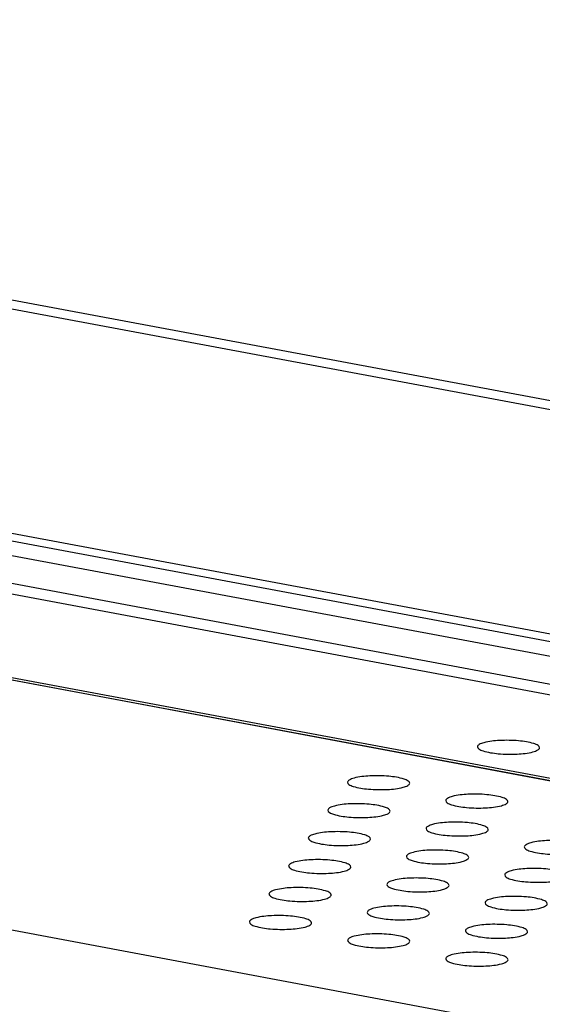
# Model space of a CAD drawing. Header units: millimetres. Extents: x 19192 to 20904, y 1507 to 2734.
# Tile 35 of 80: x 19969 to 19990, y 1610 to 1650. Entities that reach past the tile are written whole.
import ezdxf

# ---------------------------------------------------------------- set-up
doc = ezdxf.new("R2010")
doc.units = ezdxf.units.MM
doc.layers.add('02___PRT_ALL_AXES', color=7, linetype='Continuous')

msp = doc.modelspace()

# ---------------------------------------------------------------- linework, layer by layer
at = {"color": 7, "linetype": 'Continuous'}
for p, q in [((20024.58, 1618.28), (19194.439, 1773.526)), ((20024.249, 1617.752), (19194.108, 1772.998)), ((20025.196, 1616.457), (19192.996, 1772.088)), ((19193.209, 1771.633), (20025.409, 1616.002)), ((20066.845, 1604.783), (19284.294, 1751.135)), ((20066.848, 1604.79), (19284.328, 1751.136)), ((19284.539, 1751.202), (20066.879, 1604.889)), ((20063.704, 1595.328), (19262.454, 1745.177)), ((20023.915, 1627.724), (19611.091, 1704.927)), ((19612.31, 1705.071), (20025.134, 1627.868)), ((19610.429, 1696.049), (20023.253, 1618.846))]:
    msp.add_line(p, q, dxfattribs=at)
at = {"layer": '02___PRT_ALL_AXES', "color": 7, "linetype": 'Continuous'}
for points, knots in [([(19990.325, 1620.353), (19990.326, 1620.387), (19990.245, 1620.469), (19989.964, 1620.567), (19989.435, 1620.65), (19988.764, 1620.658), (19988.294, 1620.612), (19988.089, 1620.556)], [0, 0, 0, 0, 0.04474, 0.126624, 0.39482, 0.724745, 1, 1, 1, 1]), ([(19987.826, 1620.39), (19987.825, 1620.356), (19987.906, 1620.274), (19988.187, 1620.176), (19988.716, 1620.093), (19989.387, 1620.085), (19989.857, 1620.131), (19990.062, 1620.187)], [0, 0, 0, 0, 0.04474, 0.126624, 0.39482, 0.724745, 1, 1, 1, 1]), ([(19988.089, 1620.556), (19988.022, 1620.538), (19987.924, 1620.51), (19987.826, 1620.428), (19987.826, 1620.39)], [0, 0, 0, 0, 0.6489, 1, 1, 1, 1]), ([(19990.062, 1620.187), (19990.129, 1620.205), (19990.227, 1620.233), (19990.325, 1620.315), (19990.325, 1620.353)], [0, 0, 0, 0, 0.6489, 1, 1, 1, 1]), ([(19982.872, 1619.133), (19982.805, 1619.114), (19982.707, 1619.087), (19982.609, 1619.004), (19982.608, 1618.967)], [0, 0, 0, 0, 0.6489, 1, 1, 1, 1]), ([(19985.108, 1618.929), (19985.109, 1618.964), (19985.028, 1619.046), (19984.747, 1619.144), (19984.218, 1619.227), (19983.546, 1619.235), (19983.077, 1619.189), (19982.872, 1619.133)], [0, 0, 0, 0, 0.04474, 0.126624, 0.39482, 0.724745, 1, 1, 1, 1]), ([(19982.608, 1618.967), (19982.608, 1618.932), (19982.689, 1618.851), (19982.969, 1618.753), (19983.499, 1618.67), (19984.17, 1618.661), (19984.64, 1618.708), (19984.845, 1618.764)], [0, 0, 0, 0, 0.04474, 0.126624, 0.39482, 0.724745, 1, 1, 1, 1]), ([(19984.845, 1618.764), (19984.912, 1618.782), (19985.009, 1618.809), (19985.107, 1618.892), (19985.108, 1618.929)], [0, 0, 0, 0, 0.6489, 1, 1, 1, 1]), ([(19986.555, 1618.229), (19986.554, 1618.194), (19986.636, 1618.112), (19986.916, 1618.015), (19987.445, 1617.931), (19988.117, 1617.923), (19988.587, 1617.97), (19988.792, 1618.026)], [0, 0, 0, 0, 0.04474, 0.126624, 0.39482, 0.724745, 1, 1, 1, 1]), ([(19986.818, 1618.395), (19986.751, 1618.376), (19986.654, 1618.349), (19986.556, 1618.266), (19986.555, 1618.229)], [0, 0, 0, 0, 0.6489, 1, 1, 1, 1]), ([(19989.055, 1618.191), (19989.056, 1618.226), (19988.974, 1618.308), (19988.694, 1618.405), (19988.164, 1618.489), (19987.493, 1618.497), (19987.023, 1618.451), (19986.818, 1618.395)], [0, 0, 0, 0, 0.04474, 0.126624, 0.39482, 0.724745, 1, 1, 1, 1]), ([(19981.82, 1617.844), (19981.819, 1617.81), (19981.9, 1617.728), (19982.181, 1617.63), (19982.71, 1617.547), (19983.381, 1617.539), (19983.851, 1617.585), (19984.056, 1617.641)], [0, 0, 0, 0, 0.04474, 0.126624, 0.39482, 0.724745, 1, 1, 1, 1]), ([(19982.083, 1618.01), (19982.016, 1617.992), (19981.918, 1617.964), (19981.82, 1617.882), (19981.82, 1617.844)], [0, 0, 0, 0, 0.6489, 1, 1, 1, 1]), ([(19984.319, 1617.807), (19984.32, 1617.841), (19984.239, 1617.923), (19983.958, 1618.021), (19983.429, 1618.104), (19982.758, 1618.113), (19982.288, 1618.066), (19982.083, 1618.01)], [0, 0, 0, 0, 0.04474, 0.126624, 0.39482, 0.724745, 1, 1, 1, 1]), ([(19984.056, 1617.641), (19984.123, 1617.659), (19984.221, 1617.687), (19984.319, 1617.769), (19984.319, 1617.807)], [0, 0, 0, 0, 0.6489, 1, 1, 1, 1]), ([(19988.792, 1618.026), (19988.859, 1618.044), (19988.956, 1618.071), (19989.054, 1618.154), (19989.055, 1618.191)], [0, 0, 0, 0, 0.6489, 1, 1, 1, 1]), ([(19986.03, 1617.272), (19985.963, 1617.254), (19985.865, 1617.226), (19985.767, 1617.144), (19985.766, 1617.106)], [0, 0, 0, 0, 0.6489, 1, 1, 1, 1]), ([(19985.766, 1617.106), (19985.766, 1617.072), (19985.847, 1616.99), (19986.127, 1616.892), (19986.657, 1616.809), (19987.328, 1616.801), (19987.798, 1616.847), (19988.003, 1616.903)], [0, 0, 0, 0, 0.04474, 0.126624, 0.39482, 0.724745, 1, 1, 1, 1]), ([(19988.266, 1617.069), (19988.267, 1617.103), (19988.186, 1617.185), (19987.905, 1617.283), (19987.376, 1617.366), (19986.704, 1617.374), (19986.235, 1617.328), (19986.03, 1617.272)], [0, 0, 0, 0, 0.04474, 0.126624, 0.39482, 0.724745, 1, 1, 1, 1]), ([(19988.003, 1616.903), (19988.07, 1616.921), (19988.167, 1616.949), (19988.265, 1617.031), (19988.266, 1617.069)], [0, 0, 0, 0, 0.6489, 1, 1, 1, 1]), ([(19981.031, 1616.722), (19981.03, 1616.687), (19981.111, 1616.605), (19981.392, 1616.508), (19981.921, 1616.424), (19982.593, 1616.416), (19983.062, 1616.463), (19983.267, 1616.519)], [0, 0, 0, 0, 0.04474, 0.126624, 0.39482, 0.724745, 1, 1, 1, 1]), ([(19981.294, 1616.888), (19981.227, 1616.869), (19981.13, 1616.842), (19981.032, 1616.759), (19981.031, 1616.722)], [0, 0, 0, 0, 0.6489, 1, 1, 1, 1]), ([(19983.531, 1616.684), (19983.531, 1616.719), (19983.45, 1616.801), (19983.17, 1616.898), (19982.64, 1616.982), (19981.969, 1616.99), (19981.499, 1616.943), (19981.294, 1616.888)], [0, 0, 0, 0, 0.04474, 0.126624, 0.39482, 0.724745, 1, 1, 1, 1]), ([(19983.267, 1616.519), (19983.334, 1616.537), (19983.432, 1616.564), (19983.53, 1616.647), (19983.531, 1616.684)], [0, 0, 0, 0, 0.6489, 1, 1, 1, 1]), ([(19992.213, 1616.331), (19992.214, 1616.365), (19992.132, 1616.447), (19991.852, 1616.545), (19991.322, 1616.628), (19990.651, 1616.636), (19990.181, 1616.59), (19989.976, 1616.534)], [0, 0, 0, 0, 0.04474, 0.126624, 0.39482, 0.724745, 1, 1, 1, 1]), ([(19987.477, 1615.946), (19987.478, 1615.981), (19987.397, 1616.063), (19987.116, 1616.16), (19986.587, 1616.244), (19985.916, 1616.252), (19985.446, 1616.205), (19985.241, 1616.149)], [0, 0, 0, 0, 0.04474, 0.126624, 0.39482, 0.724745, 1, 1, 1, 1]), ([(19989.713, 1616.368), (19989.712, 1616.334), (19989.794, 1616.252), (19990.074, 1616.154), (19990.603, 1616.071), (19991.275, 1616.062), (19991.745, 1616.109), (19991.95, 1616.165)], [0, 0, 0, 0, 0.04474, 0.126624, 0.39482, 0.724745, 1, 1, 1, 1]), ([(19989.976, 1616.534), (19989.909, 1616.516), (19989.812, 1616.488), (19989.714, 1616.406), (19989.713, 1616.368)], [0, 0, 0, 0, 0.6489, 1, 1, 1, 1]), ([(19982.742, 1615.562), (19982.743, 1615.596), (19982.661, 1615.678), (19982.381, 1615.776), (19981.852, 1615.859), (19981.18, 1615.867), (19980.71, 1615.821), (19980.505, 1615.765)], [0, 0, 0, 0, 0.04474, 0.126624, 0.39482, 0.724745, 1, 1, 1, 1]), ([(19984.978, 1615.984), (19984.977, 1615.949), (19985.058, 1615.867), (19985.339, 1615.77), (19985.868, 1615.686), (19986.539, 1615.678), (19987.009, 1615.724), (19987.214, 1615.78)], [0, 0, 0, 0, 0.04474, 0.126624, 0.39482, 0.724745, 1, 1, 1, 1]), ([(19985.241, 1616.149), (19985.174, 1616.131), (19985.076, 1616.104), (19984.978, 1616.021), (19984.978, 1615.984)], [0, 0, 0, 0, 0.6489, 1, 1, 1, 1]), ([(19987.214, 1615.78), (19987.281, 1615.799), (19987.379, 1615.826), (19987.477, 1615.909), (19987.477, 1615.946)], [0, 0, 0, 0, 0.6489, 1, 1, 1, 1]), ([(19980.242, 1615.599), (19980.241, 1615.565), (19980.323, 1615.483), (19980.603, 1615.385), (19981.133, 1615.302), (19981.804, 1615.294), (19982.274, 1615.34), (19982.479, 1615.396)], [0, 0, 0, 0, 0.04474, 0.126624, 0.39482, 0.724745, 1, 1, 1, 1]), ([(19980.505, 1615.765), (19980.438, 1615.747), (19980.341, 1615.719), (19980.243, 1615.637), (19980.242, 1615.599)], [0, 0, 0, 0, 0.6489, 1, 1, 1, 1]), ([(19982.479, 1615.396), (19982.546, 1615.414), (19982.643, 1615.442), (19982.741, 1615.524), (19982.742, 1615.562)], [0, 0, 0, 0, 0.6489, 1, 1, 1, 1]), ([(19991.424, 1615.208), (19991.425, 1615.243), (19991.343, 1615.324), (19991.063, 1615.422), (19990.534, 1615.505), (19989.862, 1615.514), (19989.392, 1615.467), (19989.187, 1615.411)], [0, 0, 0, 0, 0.04474, 0.126624, 0.39482, 0.724745, 1, 1, 1, 1]), ([(19986.689, 1614.824), (19986.689, 1614.858), (19986.608, 1614.94), (19986.328, 1615.038), (19985.798, 1615.121), (19985.127, 1615.129), (19984.657, 1615.083), (19984.452, 1615.027)], [0, 0, 0, 0, 0.04474, 0.126624, 0.39482, 0.724745, 1, 1, 1, 1]), ([(19989.187, 1615.411), (19989.12, 1615.393), (19989.023, 1615.366), (19988.925, 1615.283), (19988.924, 1615.246)], [0, 0, 0, 0, 0.6489, 1, 1, 1, 1]), ([(19988.924, 1615.246), (19988.924, 1615.211), (19989.005, 1615.129), (19989.285, 1615.031), (19989.815, 1614.948), (19990.486, 1614.94), (19990.956, 1614.986), (19991.161, 1615.042)], [0, 0, 0, 0, 0.04474, 0.126624, 0.39482, 0.724745, 1, 1, 1, 1]), ([(19979.717, 1614.642), (19979.65, 1614.624), (19979.552, 1614.597), (19979.454, 1614.514), (19979.453, 1614.477)], [0, 0, 0, 0, 0.6489, 1, 1, 1, 1]), ([(19981.953, 1614.439), (19981.954, 1614.474), (19981.873, 1614.555), (19981.592, 1614.653), (19981.063, 1614.737), (19980.392, 1614.745), (19979.922, 1614.698), (19979.717, 1614.642)], [0, 0, 0, 0, 0.04474, 0.126624, 0.39482, 0.724745, 1, 1, 1, 1]), ([(19984.189, 1614.861), (19984.188, 1614.827), (19984.269, 1614.745), (19984.55, 1614.647), (19985.079, 1614.564), (19985.75, 1614.555), (19986.22, 1614.602), (19986.425, 1614.658)], [0, 0, 0, 0, 0.04474, 0.126624, 0.39482, 0.724745, 1, 1, 1, 1]), ([(19984.452, 1615.027), (19984.385, 1615.009), (19984.288, 1614.981), (19984.19, 1614.899), (19984.189, 1614.861)], [0, 0, 0, 0, 0.6489, 1, 1, 1, 1]), ([(19986.425, 1614.658), (19986.492, 1614.676), (19986.59, 1614.703), (19986.688, 1614.786), (19986.689, 1614.824)], [0, 0, 0, 0, 0.6489, 1, 1, 1, 1]), ([(19979.453, 1614.477), (19979.453, 1614.442), (19979.534, 1614.36), (19979.814, 1614.262), (19980.344, 1614.179), (19981.015, 1614.171), (19981.485, 1614.217), (19981.69, 1614.273)], [0, 0, 0, 0, 0.04474, 0.126624, 0.39482, 0.724745, 1, 1, 1, 1]), ([(19981.69, 1614.273), (19981.757, 1614.292), (19981.854, 1614.319), (19981.952, 1614.402), (19981.953, 1614.439)], [0, 0, 0, 0, 0.6489, 1, 1, 1, 1]), ([(19988.399, 1614.289), (19988.332, 1614.27), (19988.234, 1614.243), (19988.136, 1614.161), (19988.136, 1614.123)], [0, 0, 0, 0, 0.6489, 1, 1, 1, 1]), ([(19990.635, 1614.086), (19990.636, 1614.12), (19990.555, 1614.202), (19990.274, 1614.3), (19989.745, 1614.383), (19989.074, 1614.391), (19988.604, 1614.345), (19988.399, 1614.289)], [0, 0, 0, 0, 0.04474, 0.126624, 0.39482, 0.724745, 1, 1, 1, 1]), ([(19983.663, 1613.904), (19983.596, 1613.886), (19983.499, 1613.859), (19983.401, 1613.776), (19983.4, 1613.738)], [0, 0, 0, 0, 0.6489, 1, 1, 1, 1]), ([(19985.9, 1613.701), (19985.901, 1613.736), (19985.819, 1613.817), (19985.539, 1613.915), (19985.009, 1613.998), (19984.338, 1614.007), (19983.868, 1613.96), (19983.663, 1613.904)], [0, 0, 0, 0, 0.04474, 0.126624, 0.39482, 0.724745, 1, 1, 1, 1]), ([(19988.136, 1614.123), (19988.135, 1614.088), (19988.216, 1614.007), (19988.496, 1613.909), (19989.026, 1613.826), (19989.697, 1613.817), (19990.167, 1613.864), (19990.372, 1613.92)], [0, 0, 0, 0, 0.04474, 0.126624, 0.39482, 0.724745, 1, 1, 1, 1]), ([(19990.372, 1613.92), (19990.439, 1613.938), (19990.536, 1613.965), (19990.634, 1614.048), (19990.635, 1614.086)], [0, 0, 0, 0, 0.6489, 1, 1, 1, 1]), ([(19978.928, 1613.52), (19978.861, 1613.502), (19978.763, 1613.474), (19978.665, 1613.392), (19978.665, 1613.354)], [0, 0, 0, 0, 0.6489, 1, 1, 1, 1]), ([(19981.164, 1613.317), (19981.165, 1613.351), (19981.084, 1613.433), (19980.804, 1613.531), (19980.274, 1613.614), (19979.603, 1613.622), (19979.133, 1613.576), (19978.928, 1613.52)], [0, 0, 0, 0, 0.04474, 0.126624, 0.39482, 0.724745, 1, 1, 1, 1]), ([(19983.4, 1613.738), (19983.399, 1613.704), (19983.481, 1613.622), (19983.761, 1613.524), (19984.291, 1613.441), (19984.962, 1613.433), (19985.432, 1613.479), (19985.637, 1613.535)], [0, 0, 0, 0, 0.04474, 0.126624, 0.39482, 0.724745, 1, 1, 1, 1]), ([(19985.637, 1613.535), (19985.704, 1613.554), (19985.801, 1613.581), (19985.899, 1613.663), (19985.9, 1613.701)], [0, 0, 0, 0, 0.6489, 1, 1, 1, 1]), ([(19978.665, 1613.354), (19978.664, 1613.319), (19978.745, 1613.238), (19979.026, 1613.14), (19979.555, 1613.057), (19980.226, 1613.048), (19980.696, 1613.095), (19980.901, 1613.151)], [0, 0, 0, 0, 0.04474, 0.126624, 0.39482, 0.724745, 1, 1, 1, 1]), ([(19980.901, 1613.151), (19980.968, 1613.169), (19981.066, 1613.196), (19981.164, 1613.279), (19981.164, 1613.317)], [0, 0, 0, 0, 0.6489, 1, 1, 1, 1]), ([(19987.61, 1613.166), (19987.543, 1613.148), (19987.446, 1613.121), (19987.348, 1613.038), (19987.347, 1613)], [0, 0, 0, 0, 0.6489, 1, 1, 1, 1]), ([(19989.847, 1612.963), (19989.847, 1612.997), (19989.766, 1613.079), (19989.486, 1613.177), (19988.956, 1613.26), (19988.285, 1613.269), (19987.815, 1613.222), (19987.61, 1613.166)], [0, 0, 0, 0, 0.04474, 0.126624, 0.39482, 0.724745, 1, 1, 1, 1]), ([(19982.875, 1612.782), (19982.808, 1612.763), (19982.71, 1612.736), (19982.612, 1612.653), (19982.611, 1612.616)], [0, 0, 0, 0, 0.6489, 1, 1, 1, 1]), ([(19985.111, 1612.578), (19985.112, 1612.613), (19985.031, 1612.695), (19984.75, 1612.793), (19984.221, 1612.876), (19983.549, 1612.884), (19983.08, 1612.838), (19982.875, 1612.782)], [0, 0, 0, 0, 0.04474, 0.126624, 0.39482, 0.724745, 1, 1, 1, 1]), ([(19987.347, 1613), (19987.346, 1612.966), (19987.427, 1612.884), (19987.708, 1612.786), (19988.237, 1612.703), (19988.908, 1612.695), (19989.378, 1612.741), (19989.583, 1612.797)], [0, 0, 0, 0, 0.04474, 0.126624, 0.39482, 0.724745, 1, 1, 1, 1]), ([(19989.583, 1612.797), (19989.65, 1612.815), (19989.748, 1612.843), (19989.846, 1612.925), (19989.847, 1612.963)], [0, 0, 0, 0, 0.6489, 1, 1, 1, 1]), ([(19982.611, 1612.616), (19982.611, 1612.581), (19982.692, 1612.5), (19982.972, 1612.402), (19983.502, 1612.319), (19984.173, 1612.31), (19984.643, 1612.357), (19984.848, 1612.413)], [0, 0, 0, 0, 0.04474, 0.126624, 0.39482, 0.724745, 1, 1, 1, 1]), ([(19984.848, 1612.413), (19984.915, 1612.431), (19985.012, 1612.458), (19985.11, 1612.541), (19985.111, 1612.578)], [0, 0, 0, 0, 0.6489, 1, 1, 1, 1]), ([(19986.558, 1611.878), (19986.557, 1611.843), (19986.639, 1611.762), (19986.919, 1611.664), (19987.448, 1611.58), (19988.12, 1611.572), (19988.59, 1611.619), (19988.795, 1611.675)], [0, 0, 0, 0, 0.04474, 0.126624, 0.39482, 0.724745, 1, 1, 1, 1]), ([(19986.821, 1612.044), (19986.754, 1612.025), (19986.657, 1611.998), (19986.559, 1611.915), (19986.558, 1611.878)], [0, 0, 0, 0, 0.6489, 1, 1, 1, 1]), ([(19989.058, 1611.84), (19989.059, 1611.875), (19988.977, 1611.957), (19988.697, 1612.054), (19988.167, 1612.138), (19987.496, 1612.146), (19987.026, 1612.1), (19986.821, 1612.044)], [0, 0, 0, 0, 0.04474, 0.126624, 0.39482, 0.724745, 1, 1, 1, 1]), ([(19988.795, 1611.675), (19988.862, 1611.693), (19988.959, 1611.72), (19989.057, 1611.803), (19989.058, 1611.84)], [0, 0, 0, 0, 0.6489, 1, 1, 1, 1])]:
    msp.add_open_spline(points, degree=3, knots=knots, dxfattribs=at)

doc.saveas('drawing.dxf')
